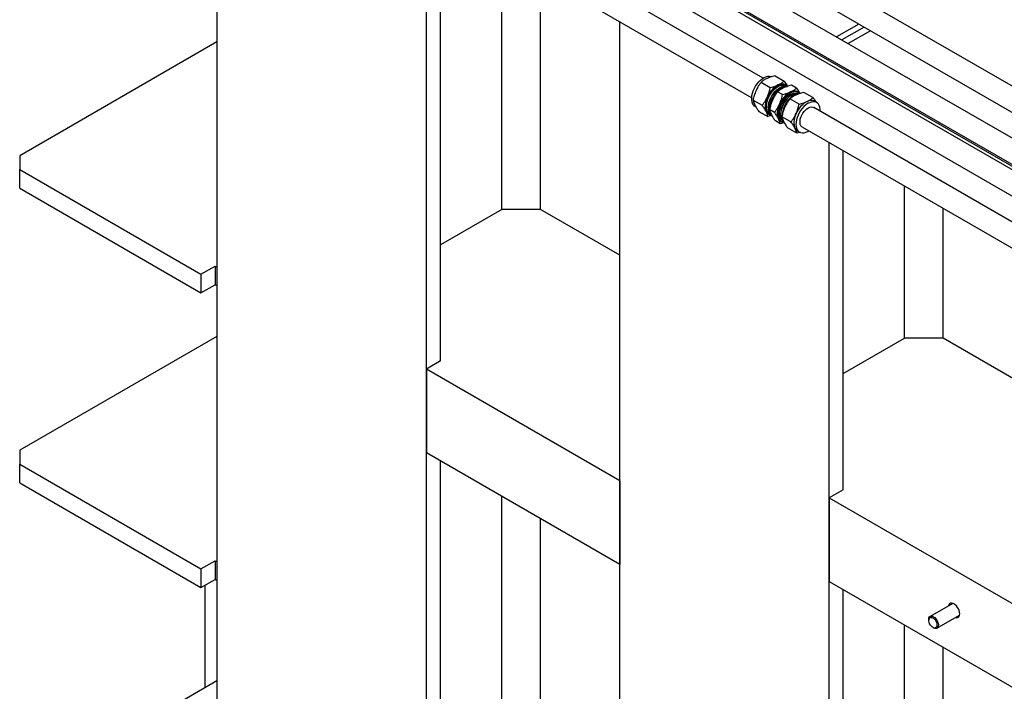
# Model space of a CAD drawing. Header units: millimetres. Extents: x 0 to 25230, y 0 to 17820.
# Tile 111 of 244: x 14715 to 15580, y 11254 to 11844. Entities that reach past the tile are written whole.
import ezdxf

# ---------------------------------------------------------------- set-up
doc = ezdxf.new("R2010")
doc.units = ezdxf.units.MM
doc.linetypes.add('SLD-Sólida', pattern=[0])
doc.layers.add('REFERÊNCIAS', color=9, linetype='SLD-Sólida')

msp = doc.modelspace()

# ---------------------------------------------------------------- linework, layer by layer
at = {"color": 7, "linetype": 'SLD-Sólida', "lineweight": 25, "ltscale": 30}
for p, q in [((16305.36, 11370.47), (15068.27, 12084.62)), ((15058.27, 12067.3), (16285.35, 11358.92)), ((14940.01, 12062.08), (16254.75, 11303.1)), ((16265.76, 11347.61), (15028.67, 12061.76)), ((15367.96, 11792.41), (14910.41, 12056.54)), ((15018.67, 12044.44), (16254.75, 11330.87)), ((14900.41, 12039.22), (15357.96, 11775.08)), ((16254.75, 11326.19), (15019.28, 12039.42)), ((15378.46, 11794.52), (15386.46, 11789.9)), ((15366.27, 11788.83), (15374.27, 11784.21)), ((15388.43, 11786.37), (15387.81, 11786.72)), ((15388.97, 11785.23), (15388.07, 11785.75)), ((15397.27, 11783.66), (15392.94, 11786.16)), ((15359.16, 11773.21), (15367.17, 11768.59)), ((15385.07, 11777.97), (15380.75, 11780.47)), ((15399.55, 11769.61), (15391.55, 11774.23)), ((15393.37, 11777.85), (15392.84, 11777.54)), ((15399.39, 11780.04), (15398.61, 11780.49)), ((15411.74, 11775.31), (15403.74, 11779.93)), ((15361.05, 11767.53), (15361.72, 11767.14)), ((15377.97, 11762.35), (15373.64, 11764.85)), ((16265.76, 11274.12), (15412.44, 11766.73)), ((15414.94, 11771.06), (15413.09, 11772.13)), ((15364.25, 11763.28), (15372.25, 11758.66)), ((15375.6, 11759.56), (15372.25, 11758.66)), ((15372.81, 11760.74), (15373.43, 11760.38)), ((15373.78, 11761), (15374.68, 11760.48)), ((15383.27, 11760.97), (15383.27, 11760.36)), ((15392.45, 11753.99), (15384.44, 11758.61)), ((15383.06, 11752.42), (15378.73, 11754.92)), ((15386.3, 11753.29), (15383.06, 11752.42)), ((15383.61, 11754.51), (15384.39, 11754.06)), ((15397.53, 11744.06), (15389.53, 11748.68)), ((15402.44, 11749.41), (16254.75, 11257.38)), ((15400.57, 11744.88), (15397.53, 11744.06)), ((15398.09, 11746.15), (15399.94, 11745.08))]:
    msp.add_line(p, q, dxfattribs=at)
at = {"color": 7, "linetype": 'SLD-Sólida', "lineweight": 25, "ltscale": 30, "flags": 128}
for points in [[(15364.15, 11789.12), (15365.67, 11790.64), (15367.26, 11791.93), (15368.88, 11792.95), (15370.5, 11793.68), (15372.07, 11794.1), (15373.55, 11794.21), (15374.92, 11793.99), (15375.42, 11793.82)], [(15361.05, 11767.53), (15360.42, 11767.96), (15359.47, 11768.94), (15358.74, 11770.2), (15358.24, 11771.69), (15357.98, 11773.39), (15357.97, 11775.26), (15358.21, 11777.25), (15358.69, 11779.32), (15359.4, 11781.42), (15360.32, 11783.49), (15361.44, 11785.5), (15362.72, 11787.39), (15364.15, 11789.12)], [(15375.19, 11759.76), (15373.92, 11760.13), (15372.79, 11760.82), (15371.85, 11761.8), (15371.12, 11763.05), (15370.61, 11764.55), (15370.36, 11766.25), (15370.34, 11768.12), (15370.58, 11770.11), (15371.06, 11772.18), (15371.77, 11774.28), (15372.7, 11776.35), (15373.81, 11778.36), (15375.1, 11780.25), (15376.52, 11781.97)], [(15373.78, 11761), (15373.48, 11761.19), (15372.51, 11762.07), (15371.74, 11763.22), (15371.19, 11764.63), (15370.89, 11766.25), (15370.83, 11768.05), (15371.02, 11769.98), (15371.46, 11771.99), (15372.13, 11774.03), (15373.01, 11776.06), (15374.1, 11778.03), (15375.34, 11779.88), (15376.73, 11781.56)], [(15375.89, 11759.05), (15375.47, 11759.44), (15374.64, 11760.56), (15374.02, 11761.94), (15373.64, 11763.54), (15373.5, 11765.33), (15373.61, 11767.27), (15373.97, 11769.3), (15374.57, 11771.39), (15375.39, 11773.48), (15376.41, 11775.53), (15377.62, 11777.48), (15378.98, 11779.29), (15380.45, 11780.93), (15382.02, 11782.34), (15383.63, 11783.5), (15385.25, 11784.37), (15386.85, 11784.95), (15388.38, 11785.21), (15389.13, 11785.22)], [(15376.52, 11781.97), (15378.04, 11783.5), (15379.64, 11784.79), (15381.26, 11785.81), (15382.87, 11786.54), (15384.44, 11786.96), (15385.93, 11787.06), (15387.3, 11786.84), (15388.52, 11786.31), (15389.56, 11785.47), (15389.65, 11785.38)], [(15376.73, 11781.56), (15378.22, 11783.05), (15379.77, 11784.3), (15381.36, 11785.28), (15382.93, 11785.97), (15384.46, 11786.34), (15385.89, 11786.4), (15387.21, 11786.14), (15388.07, 11785.75)], [(15378.42, 11780.59), (15379.91, 11782.07), (15381.47, 11783.32), (15383.05, 11784.3), (15384.63, 11784.99), (15386.15, 11785.37), (15387.59, 11785.42), (15388.68, 11785.23)], [(15371.67, 11775.85), (15370.94, 11774.07), (15370.37, 11772.28), (15369.97, 11770.51), (15369.75, 11768.8), (15369.71, 11767.18), (15369.85, 11765.66), (15370.17, 11764.29), (15370.66, 11763.07)], [(15374.54, 11760.73), (15374.2, 11761.09), (15373.43, 11762.25), (15372.89, 11763.65), (15372.58, 11765.27), (15372.53, 11767.07), (15372.72, 11769), (15373.15, 11771.01), (15373.82, 11773.06), (15374.71, 11775.09), (15375.79, 11777.05), (15377.04, 11778.9), (15378.42, 11780.59)], [(15400.53, 11779.14), (15400.02, 11779.6), (15398.89, 11780.29), (15397.59, 11780.67), (15396.16, 11780.72), (15394.63, 11780.46), (15393.03, 11779.88), (15391.41, 11779.01), (15389.79, 11777.85), (15388.23, 11776.44), (15386.75, 11774.8), (15385.4, 11772.99), (15384.19, 11771.04), (15383.17, 11768.99), (15382.35, 11766.9), (15381.75, 11764.81), (15381.39, 11762.78), (15381.28, 11760.84), (15381.41, 11759.05), (15381.8, 11757.45), (15382.41, 11756.07), (15383.25, 11754.95), (15384.29, 11754.11), (15385.51, 11753.58), (15386.15, 11753.43)], [(15384.18, 11756.05), (15383.72, 11756.57), (15383.03, 11757.75), (15382.56, 11759.18), (15382.34, 11760.81), (15382.36, 11762.6), (15382.63, 11764.51), (15383.14, 11766.48), (15383.87, 11768.46), (15384.82, 11770.41), (15385.94, 11772.28), (15387.22, 11774.01), (15388.62, 11775.55), (15390.11, 11776.88), (15391.64, 11777.95), (15393.18, 11778.74), (15394.68, 11779.23), (15396.11, 11779.4), (15397.44, 11779.25), (15397.55, 11779.22)], [(15399.79, 11778.9), (15399.66, 11778.95), (15398.34, 11779.21), (15396.91, 11779.16), (15395.38, 11778.78), (15393.81, 11778.09), (15392.22, 11777.11), (15390.67, 11775.86), (15389.18, 11774.38), (15387.79, 11772.69), (15386.54, 11770.84), (15385.46, 11768.88), (15384.58, 11766.85), (15383.91, 11764.8), (15383.47, 11762.79), (15383.28, 11760.86), (15383.34, 11759.06), (15383.64, 11757.44), (15384.18, 11756.04), (15384.95, 11754.88), (15385.57, 11754.27)], [(15399.54, 11778.9), (15399.34, 11778.89), (15397.81, 11778.62), (15396.21, 11778.05), (15394.59, 11777.17), (15392.98, 11776.01), (15391.41, 11774.6), (15389.94, 11772.97), (15388.58, 11771.15), (15387.38, 11769.2), (15386.35, 11767.16), (15385.53, 11765.06), (15384.93, 11762.97), (15384.57, 11760.94), (15384.46, 11759), (15384.46, 11758.82)], [(15381.46, 11756.84), (15380.97, 11758.05), (15380.65, 11759.43), (15380.51, 11760.94), (15380.55, 11762.57), (15380.77, 11764.28), (15381.17, 11766.04), (15381.74, 11767.83), (15382.47, 11769.61)], [(15418.03, 11763.5), (15418.01, 11765.19), (15417.75, 11766.89), (15417.25, 11768.39), (15416.52, 11769.64), (15415.58, 11770.62), (15414.44, 11771.31), (15413.15, 11771.69), (15411.71, 11771.74), (15410.18, 11771.48), (15408.59, 11770.9), (15406.96, 11770.03), (15405.35, 11768.87), (15403.79, 11767.46), (15402.31, 11765.82), (15400.95, 11764.01), (15399.75, 11762.06), (15398.72, 11760.01), (15397.9, 11757.92), (15397.31, 11755.83), (15396.95, 11753.8), (15396.84, 11751.86), (15396.97, 11750.07), (15397.35, 11748.47), (15397.97, 11747.09), (15398.81, 11745.97), (15399.85, 11745.13), (15401.07, 11744.6), (15402.44, 11744.38), (15403.93, 11744.48), (15405.49, 11744.9), (15407.11, 11745.63), (15408.03, 11746.18)], [(15402.44, 11749.41), (15401.88, 11749.81), (15401.16, 11750.7), (15400.66, 11751.85), (15400.4, 11753.23), (15400.4, 11754.78), (15400.66, 11756.45), (15401.16, 11758.18), (15401.88, 11759.91), (15402.81, 11761.57), (15403.91, 11763.1), (15405.13, 11764.45), (15406.44, 11765.57), (15407.78, 11766.42), (15409.11, 11766.96), (15410.38, 11767.19), (15411.54, 11767.09), (15412.44, 11766.73)], [(15396.95, 11761.26), (15396.22, 11759.47), (15395.65, 11757.68), (15395.25, 11755.92), (15395.03, 11754.21), (15394.99, 11752.58), (15395.13, 11751.07), (15395.45, 11749.69), (15395.94, 11748.48)]]:
    msp.add_lwpolyline(points, dxfattribs=at)
at = {"color": 7, "linetype": 'SLD-Sólida', "lineweight": 25, "ltscale": 900}
for centre, radius, start, end in [((15391.69, 11767.42), 21.73, 118.52426, 157.16307), ((15391.87, 11768.6), 16.95, 122.77152, 138.46708), ((15384.76, 11780.52), 6.91, 63.8585, 119.9475), ((15395.56, 11774.29), 6.91, 63.8585, 119.9475), ((15394.95, 11765.34), 21.43, 137.39653, 175.28866), ((15402.49, 11761.18), 21.73, 118.52426, 157.16307), ((15403.87, 11760.13), 20.61, 122.34571, 177.65967), ((15410.04, 11765.93), 6.91, 63.8585, 119.9475), ((15416.97, 11752.82), 21.73, 118.52426, 157.16307), ((15375.63, 11765.5), 5.53, 205.96959, 239.3147), ((15386.43, 11759.26), 5.53, 205.96959, 239.3147), ((15391.92, 11758.09), 7.39, 183.60186, 225.40414), ((15400.91, 11750.9), 5.53, 205.96959, 239.3147)]:
    msp.add_arc(centre, radius, start, end, dxfattribs=at)
at = {"color": 7, "linetype": 'SLD-Sólida', "lineweight": 25, "ltscale": 30}
for points, knots in [([(15371.42, 11792.22), (15370.37, 11791.67), (15368.41, 11790.65), (15366.95, 11789.41), (15366.27, 11788.83)], [0, 0, 0, 0, 0.535251, 1, 1, 1, 1]), ([(15378.46, 11794.52), (15377.69, 11794.33), (15376.22, 11793.97), (15373.81, 11793.24), (15372.31, 11792.6), (15371.42, 11792.22)], [0, 0, 0, 0, 0.303074, 0.582113, 1, 1, 1, 1]), ([(15381.32, 11786.51), (15382.37, 11787.06), (15384.33, 11788.08), (15385.79, 11789.32), (15386.46, 11789.9)], [0, 0, 0, 0, 0.535251, 1, 1, 1, 1]), ([(15386.46, 11789.9), (15386.88, 11789.31), (15387.67, 11788.19), (15388.67, 11786.68), (15389.15, 11785.82), (15389.36, 11785.43)], [0, 0, 0, 0, 0.377981, 0.725986, 1, 1, 1, 1]), ([(15361.77, 11781.56), (15361.18, 11780.12), (15360.08, 11777.41), (15359.45, 11774.54), (15359.16, 11773.21)], [0, 0, 0, 0, 0.535251, 1, 1, 1, 1]), ([(15366.27, 11788.83), (15365.75, 11788.15), (15364.76, 11786.84), (15363.2, 11784.46), (15362.31, 11782.65), (15361.77, 11781.56)], [0, 0, 0, 0, 0.303074, 0.582113, 1, 1, 1, 1]), ([(15371.67, 11775.85), (15372.26, 11777.3), (15373.36, 11780.01), (15373.98, 11782.87), (15374.27, 11784.21)], [0, 0, 0, 0, 0.5352511, 1, 1, 1, 1]), ([(15374.27, 11784.21), (15375.04, 11784.39), (15376.51, 11784.76), (15378.92, 11785.49), (15380.42, 11786.12), (15381.32, 11786.51)], [0, 0, 0, 0, 0.303074, 0.582113, 1, 1, 1, 1]), ([(15385.89, 11783.86), (15384.84, 11783.31), (15382.88, 11782.29), (15381.42, 11781.05), (15380.75, 11780.47)], [0, 0, 0, 0, 0.535251, 1, 1, 1, 1]), ([(15392.94, 11786.16), (15392.17, 11785.98), (15390.7, 11785.61), (15388.29, 11784.88), (15386.79, 11784.25), (15385.89, 11783.86)], [0, 0, 0, 0, 0.303074, 0.582113, 1, 1, 1, 1]), ([(15392.12, 11780.27), (15393.17, 11780.82), (15395.13, 11781.84), (15396.59, 11783.09), (15397.27, 11783.66)], [0, 0, 0, 0, 0.535251, 1, 1, 1, 1]), ([(15397.27, 11783.66), (15397.68, 11783.08), (15398.47, 11781.96), (15399.37, 11780.6), (15399.78, 11779.88), (15399.91, 11779.64)], [0, 0, 0, 0, 0.4223123, 0.8111341, 1, 1, 1, 1]), ([(15359.16, 11773.21), (15359.25, 11772.81), (15359.42, 11772.05), (15359.89, 11770.61), (15360.44, 11769.47), (15360.76, 11768.79)], [0, 0, 0, 0, 0.303074, 0.582113, 1, 1, 1, 1]), ([(15367.17, 11768.59), (15367.68, 11769.26), (15368.67, 11770.57), (15370.23, 11772.96), (15371.13, 11774.77), (15371.67, 11775.85)], [0, 0, 0, 0, 0.303074, 0.582113, 1, 1, 1, 1]), ([(15376.25, 11773.21), (15375.66, 11771.76), (15374.56, 11769.05), (15373.93, 11766.18), (15373.64, 11764.85)], [0, 0, 0, 0, 0.535251, 1, 1, 1, 1]), ([(15380.75, 11780.47), (15380.23, 11779.79), (15379.24, 11778.49), (15377.68, 11776.1), (15376.78, 11774.29), (15376.25, 11773.21)], [0, 0, 0, 0, 0.303074, 0.582113, 1, 1, 1, 1]), ([(15382.47, 11769.61), (15383.06, 11771.06), (15384.16, 11773.77), (15384.78, 11776.64), (15385.07, 11777.97)], [0, 0, 0, 0, 0.535251, 1, 1, 1, 1]), ([(15385.07, 11777.97), (15385.84, 11778.16), (15387.31, 11778.52), (15389.72, 11779.25), (15391.22, 11779.89), (15392.12, 11780.27)], [0, 0, 0, 0, 0.303074, 0.582113, 1, 1, 1, 1]), ([(15391.55, 11774.23), (15391.03, 11773.56), (15390.04, 11772.25), (15388.48, 11769.86), (15387.59, 11768.06), (15387.05, 11766.97)], [0, 0, 0, 0, 0.303074, 0.582113, 1, 1, 1, 1]), ([(15396.7, 11777.63), (15395.65, 11777.08), (15393.68, 11776.05), (15392.23, 11774.81), (15391.55, 11774.23)], [0, 0, 0, 0, 0.535251, 1, 1, 1, 1]), ([(15403.74, 11779.93), (15402.97, 11779.74), (15401.5, 11779.38), (15399.09, 11778.65), (15397.59, 11778.01), (15396.7, 11777.63)], [0, 0, 0, 0, 0.303074, 0.582113, 1, 1, 1, 1]), ([(15406.6, 11771.91), (15407.64, 11772.46), (15409.61, 11773.49), (15411.07, 11774.73), (15411.74, 11775.31)], [0, 0, 0, 0, 0.535251, 1, 1, 1, 1]), ([(15411.74, 11775.31), (15412.16, 11774.72), (15412.95, 11773.6), (15413.82, 11772.29), (15414.2, 11771.61), (15414.31, 11771.42)], [0, 0, 0, 0, 0.438479, 0.842186, 1, 1, 1, 1]), ([(15360.76, 11768.79), (15361.28, 11767.86), (15362.24, 11766.11), (15363.61, 11764.18), (15364.25, 11763.28)], [0, 0, 0, 0, 0.535251, 1, 1, 1, 1]), ([(15370.66, 11763.07), (15370.14, 11764.01), (15369.18, 11765.75), (15367.8, 11767.69), (15367.17, 11768.59)], [0, 0, 0, 0, 0.535251, 1, 1, 1, 1]), ([(15373.64, 11764.85), (15373.73, 11764.45), (15373.9, 11763.69), (15374.37, 11762.25), (15374.91, 11761.11), (15375.24, 11760.43)], [0, 0, 0, 0, 0.303074, 0.582113, 1, 1, 1, 1]), ([(15377.97, 11762.35), (15378.48, 11763.03), (15379.47, 11764.33), (15381.03, 11766.72), (15381.93, 11768.53), (15382.47, 11769.61)], [0, 0, 0, 0, 0.3030737, 0.5821129, 1, 1, 1, 1]), ([(15387.05, 11766.97), (15386.46, 11765.52), (15385.36, 11762.82), (15384.73, 11759.95), (15384.44, 11758.61)], [0, 0, 0, 0, 0.535251, 1, 1, 1, 1]), ([(15396.95, 11761.26), (15397.54, 11762.71), (15398.63, 11765.41), (15399.26, 11768.28), (15399.55, 11769.61)], [0, 0, 0, 0, 0.5352511, 1, 1, 1, 1]), ([(15399.55, 11769.61), (15400.32, 11769.8), (15401.79, 11770.16), (15404.2, 11770.89), (15405.7, 11771.53), (15406.6, 11771.91)], [0, 0, 0, 0, 0.303074, 0.582113, 1, 1, 1, 1]), ([(15372.25, 11758.66), (15372.17, 11759.05), (15372, 11759.82), (15371.52, 11761.26), (15370.98, 11762.39), (15370.66, 11763.07)], [0, 0, 0, 0, 0.303074, 0.582113, 1, 1, 1, 1]), ([(15375.24, 11760.43), (15375.75, 11759.5), (15376.72, 11757.76), (15378.09, 11755.82), (15378.73, 11754.92)], [0, 0, 0, 0, 0.535251, 1, 1, 1, 1]), ([(15381.46, 11756.84), (15380.94, 11757.77), (15379.98, 11759.51), (15378.61, 11761.45), (15377.97, 11762.35)], [0, 0, 0, 0, 0.535251, 1, 1, 1, 1]), ([(15383.06, 11752.42), (15382.97, 11752.82), (15382.8, 11753.58), (15382.32, 11755.02), (15381.78, 11756.16), (15381.46, 11756.84)], [0, 0, 0, 0, 0.303074, 0.582113, 1, 1, 1, 1]), ([(15384.44, 11758.61), (15384.53, 11758.22), (15384.7, 11757.45), (15385.17, 11756.01), (15385.71, 11754.88), (15386.04, 11754.2)], [0, 0, 0, 0, 0.303074, 0.582113, 1, 1, 1, 1]), ([(15392.45, 11753.99), (15392.96, 11754.67), (15393.95, 11755.98), (15395.51, 11758.36), (15396.41, 11760.17), (15396.95, 11761.26)], [0, 0, 0, 0, 0.303074, 0.582113, 1, 1, 1, 1]), ([(15386.04, 11754.2), (15386.56, 11753.26), (15387.52, 11751.52), (15388.89, 11749.58), (15389.53, 11748.68)], [0, 0, 0, 0, 0.535251, 1, 1, 1, 1]), ([(15395.94, 11748.48), (15395.42, 11749.41), (15394.45, 11751.16), (15393.08, 11753.09), (15392.45, 11753.99)], [0, 0, 0, 0, 0.535251, 1, 1, 1, 1]), ([(15397.53, 11744.06), (15397.44, 11744.46), (15397.27, 11745.22), (15396.8, 11746.66), (15396.26, 11747.8), (15395.94, 11748.48)], [0, 0, 0, 0, 0.303074, 0.582113, 1, 1, 1, 1])]:
    msp.add_open_spline(points, degree=3, knots=knots, dxfattribs=at)
at = {"layer": 'REFERÊNCIAS', "linetype": 'SLD-Sólida', "lineweight": 25, "ltscale": 30}
for p, q in [((16254.75, 11329.3), (15022.89, 12040.44)), ((14888.62, 11160.15), (14888.62, 12013.44)), ((15072.46, 11054.02), (15072.46, 11939.9)), ((15084.84, 11544.14), (15084.84, 11932.76)), ((15138.58, 11677.22), (15138.58, 11901.73)), ((15172.52, 11677.22), (15172.52, 11882.14)), ((15242.17, 10956.05), (15242.17, 11841.93)), ((15452.12, 11839.93), (15432.53, 11828.62)), ((15456.79, 11837.24), (15437.19, 11825.93)), ((15462.38, 11834.02), (15442.78, 11822.7)), ((14888.57, 11824.35), (14715.37, 11724.36)), ((14888.62, 11824.32), (14888.57, 11824.35)), ((15426.02, 10849.92), (15426.02, 11735.8)), ((14715.37, 11724.36), (14715.37, 11712.12)), ((15438.39, 11431.09), (15438.39, 11728.65)), ((14715.37, 11712.12), (14874.47, 11620.27)), ((14715.37, 11695.78), (14715.37, 11712.12)), ((14715.37, 11695.78), (14874.47, 11603.94)), ((15492.13, 11564.16), (15492.13, 11697.63)), ((15526.07, 11564.16), (15526.07, 11678.04)), ((15138.58, 11677.22), (15084.84, 11646.2)), ((15172.52, 11677.22), (15138.58, 11677.22)), ((15242.17, 11637.01), (15172.52, 11677.22)), ((14874.47, 11620.27), (14886.85, 11627.41)), ((14886.85, 11627.41), (14888.62, 11626.39)), ((14886.85, 11627.41), (14886.85, 11611.08)), ((14874.47, 11620.27), (14874.47, 11603.94)), ((14874.47, 11603.94), (14886.85, 11611.08)), ((14886.85, 11611.08), (14888.62, 11610.06)), ((14888.57, 11565.71), (14715.37, 11465.72)), ((14888.62, 11565.68), (14888.57, 11565.71)), ((15438.39, 11533.14), (15492.13, 11564.16)), ((15526.07, 11564.16), (15492.13, 11564.16)), ((15597.49, 11522.93), (15526.07, 11564.16)), ((15084.84, 11544.14), (15072.46, 11537)), ((15242.17, 11439.03), (15072.46, 11537)), ((15072.46, 11537), (15072.46, 11463.51)), ((14715.37, 11465.72), (14715.37, 11453.48)), ((15242.17, 11365.54), (15072.46, 11463.51)), ((14715.37, 11453.48), (14874.47, 11361.63)), ((14715.37, 11437.15), (14715.37, 11453.48)), ((15084.84, 11061.16), (15084.84, 11456.37)), ((14715.37, 11437.15), (14874.47, 11345.3)), ((15242.17, 11439.03), (15242.17, 11365.54)), ((15438.39, 11431.09), (15426.02, 11423.94)), ((15138.58, 11128.91), (15138.58, 11425.35)), ((15426.02, 11423.94), (18537.29, 9627.85)), ((15426.02, 11423.94), (15426.02, 11350.45)), ((15172.52, 11194.24), (15172.52, 11405.75)), ((14874.47, 11361.63), (14886.85, 11368.77)), ((14886.85, 11368.77), (14888.62, 11367.75)), ((14886.85, 11368.77), (14886.85, 11352.44)), ((14874.47, 11361.63), (14874.47, 11345.3)), ((14874.47, 11345.3), (14886.85, 11352.44)), ((14886.85, 11352.44), (14888.62, 11351.42)), ((15426.02, 11350.45), (18537.29, 9554.36)), ((14877.96, 11347.31), (14877.96, 11257.26)), ((15438.39, 10857.06), (15438.39, 11343.31)), ((15534.42, 11331.39), (15514.61, 11319.95)), ((15513.37, 11317.21), (15513.37, 11316.49)), ((15520.61, 11309.56), (15540.42, 11321)), ((15492.13, 10924.81), (15492.13, 11312.29)), ((15516.99, 11310.21), (15517.61, 11309.86)), ((15526.07, 10990.13), (15526.07, 11292.69)), ((14888.57, 11263.38), (14715.37, 11163.4)), ((14888.62, 11263.36), (14888.57, 11263.38))]:
    msp.add_line(p, q, dxfattribs=at)
at = {"layer": 'REFERÊNCIAS', "linetype": 'SLD-Sólida', "lineweight": 25, "ltscale": 30, "flags": 128}
for points in [[(15540.57, 11322.29), (15540.44, 11323.64), (15540.08, 11325.06), (15539.49, 11326.48), (15538.7, 11327.84), (15537.77, 11329.06), (15536.72, 11330.09), (15535.62, 11330.87), (15534.52, 11331.36), (15533.47, 11331.54), (15532.53, 11331.4), (15531.75, 11330.95), (15531.16, 11330.21), (15530.82, 11329.31)], [(15513.37, 11317.21), (15513.38, 11317.58), (15513.59, 11318.66), (15514.06, 11319.49), (15514.75, 11320.03), (15515.62, 11320.23), (15516.61, 11320.09), (15517.67, 11319.62), (15518.72, 11318.84), (15519.71, 11317.81), (15520.56, 11316.58)], [(15519.51, 11315.96), (15520.12, 11314.71), (15520.5, 11313.44), (15520.62, 11312.24), (15520.46, 11311.2), (15520.06, 11310.4), (15519.42, 11309.89), (15518.6, 11309.72), (15517.67, 11309.9), (15516.68, 11310.41), (15515.72, 11311.21), (15514.85, 11312.26), (15514.14, 11313.46), (15513.64, 11314.73), (15513.39, 11315.98), (15513.41, 11317.11), (15513.69, 11318.04), (15514.22, 11318.7), (15514.95, 11319.04), (15515.84, 11319.03), (15516.81, 11318.69), (15517.79, 11318.02), (15518.71, 11317.09), (15519.51, 11315.96)], [(15520.56, 11316.58), (15521.22, 11315.24), (15521.66, 11313.86), (15521.85, 11312.55), (15521.77, 11311.37), (15521.42, 11310.41), (15520.84, 11309.72), (15520.05, 11309.34), (15519.12, 11309.31), (15518.08, 11309.62), (15517.61, 11309.86)], [(15536.81, 11318.92), (15537.77, 11318.76), (15538.7, 11318.9), (15539.49, 11319.35), (15540.08, 11320.1), (15540.44, 11321.09), (15540.57, 11322.29)]]:
    msp.add_lwpolyline(points, dxfattribs=at)

doc.saveas('drawing.dxf')
